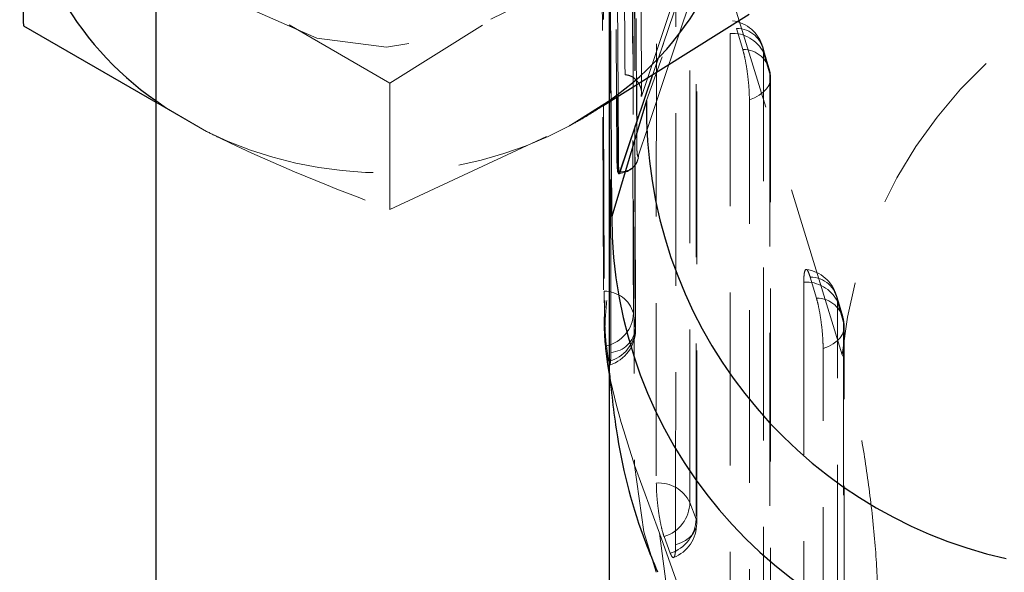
# Model space of a CAD drawing. Header units: millimetres. Extents: x 23 to 407, y 52 to 245.
# Tile 17 of 34: x 232 to 239, y 219 to 223. Entities that reach past the tile are written whole.
import ezdxf

# ---------------------------------------------------------------- set-up
doc = ezdxf.new("R2010")
doc.units = ezdxf.units.MM
doc.linetypes.add('HIDDEN', pattern=[1.905, 1.27, -0.635])

msp = doc.modelspace()

# ---------------------------------------------------------------- linework, layer by layer
at = {"color": 7, "linetype": 'HIDDEN', "lineweight": 18}
for p, q in [((236.34176, 226.90966), (236.36841, 222.60223)), ((236.3805, 222.60979), (236.35325, 226.90966)), ((236.63509, 222.76916), (237.93788, 226.6054)), ((238.02765, 220.70893), (236.72262, 224.93887)), ((237.03353, 224.57056), (236.43108, 222.76804)), ((236.2601, 224.36187), (236.27235, 221.1164)), ((232.0096, 224.05817), (232.0096, 223.1277)), ((234.70267, 222.70664), (233.96211, 223.13394)), ((235.38358, 223.13288), (234.70267, 222.70664)), ((237.29594, 222.95329), (237.25028, 223.1074)), ((237.4496, 222.92869), (237.49527, 222.77458)), ((234.70267, 222.70664), (234.70267, 221.77616)), ((232.98239, 222.5664), (233.35613, 222.35075)), ((236.51689, 222.42112), (236.51807, 222.24235)), ((234.70267, 221.77616), (236.0224, 222.39278)), ((236.39593, 222.05252), (236.39169, 222.05252)), ((236.3844, 222.04051), (236.39137, 222.04051)), ((237.83756, 221.12518), (237.7919, 221.27929)), ((237.99125, 221.10059), (238.03691, 220.94648)), ((236.50719, 220.90455), (236.49234, 221.01465)), ((236.29364, 220.77414), (236.30977, 220.66185)), ((236.50132, 219.89709), (236.68441, 219.39644)), ((236.95315, 219.50149), (236.90745, 219.62363)), ((236.71797, 219.37262), (236.76368, 219.25049))]:
    msp.add_line(p, q, dxfattribs=at)
at = {"color": 7, "linetype": 'Continuous', "lineweight": 25}
for p, q in [((232.98239, 224.4621), (232.98239, 212.78329)), ((236.31573, 213.24269), (236.31573, 224.4621)), ((236.26698, 222.53873), (237.34213, 223.21175)), ((232.0096, 223.1277), (232.98239, 222.5664)), ((236.39171, 222.05252), (236.63509, 222.76916)), ((236.58938, 222.57835), (236.33298, 221.72579)), ((236.36841, 222.60223), (236.37114, 222.16161)), ((236.55303, 222.60744), (236.55292, 222.62285)), ((236.38334, 222.16161), (236.37114, 222.16161))]:
    msp.add_line(p, q, dxfattribs=at)
at = {"color": 8, "linetype": 'Continuous', "lineweight": 25}
for p, q in [((236.33298, 221.72579), (236.32838, 222.57717)), ((236.38334, 222.16161), (236.3805, 222.60979))]:
    msp.add_line(p, q, dxfattribs=at)
at = {"color": 7, "linetype": 'HIDDEN', "lineweight": 18, "flags": 128}
for points in [[(236.49234, 221.01465), (236.49121, 221.42755), (236.48678, 223.07915), (236.47859, 226.30794)], [(236.49532, 226.20152), (236.49619, 225.78862), (236.49976, 224.13703), (236.50719, 220.90455)], [(236.32629, 220.72636), (236.3255, 221.13278), (236.32237, 222.78408), (236.31666, 226.02245)], [(234.62038, 225.95334), (234.11275, 225.87233), (233.65762, 225.65328), (233.29954, 225.31762), (233.07356, 224.89823), (233.0018, 224.43614), (233.09129, 223.97659), (233.33326, 223.56457), (233.70403, 223.24041), (234.16731, 223.03583), (234.67774, 222.97087), (235.18537, 223.05188), (235.6405, 223.27093), (235.99858, 223.60658), (236.22456, 224.02598), (236.29632, 224.48807), (236.20684, 224.94761), (235.96486, 225.35964), (235.59409, 225.6838), (235.13082, 225.88838), (234.62038, 225.95334)], [(236.66128, 224.89925), (236.66125, 224.48652), (236.6611, 222.83559), (236.66083, 219.76606)], [(236.90745, 219.62363), (236.90748, 220.03635), (236.90762, 221.68727), (236.90787, 224.7568)], [(236.95354, 224.60269), (236.95351, 224.18996), (236.95339, 222.53904), (236.95315, 219.50149)], [(236.95778, 219.46921), (236.95806, 223.04007), (236.95816, 224.57043)], [(236.26812, 224.44484), (236.26823, 224.40714), (236.27804, 221.17614)], [(236.803, 219.31095), (236.80303, 219.72368), (236.80314, 221.3746), (236.80335, 224.41216)], [(237.20302, 223.07113), (237.20302, 222.6584), (237.20301, 221.00748), (237.20301, 218.3172)], [(237.48874, 222.81924), (237.45678, 222.92711), (237.44308, 222.97334)], [(237.44963, 218.17478), (237.44962, 218.58751), (237.44962, 220.23843), (237.4496, 222.92869)], [(237.49527, 222.77458), (237.49984, 222.74601), (237.49712, 222.71734), (237.4872, 222.68933), (237.47034, 222.66276), (237.44699, 222.63833), (237.41778, 222.61669), (237.3835, 222.59844), (237.34507, 222.58405)], [(237.49527, 222.77458), (237.49528, 222.36185), (237.4953, 220.71094), (237.49533, 218.05265)], [(237.49997, 218.02038), (237.49992, 221.32575), (237.49989, 222.74234)], [(233.35613, 222.35075), (233.06277, 222.52159), (232.98239, 222.57761)], [(236.31573, 222.57761), (236.30901, 222.57276), (236.0224, 222.39278)], [(237.34519, 217.8621), (237.34518, 218.27483), (237.34514, 219.92575), (237.34507, 222.58405)], [(237.74468, 221.24302), (237.74473, 220.83029), (237.74494, 219.17936), (237.74522, 216.86834)], [(238.03039, 220.99111), (237.99843, 221.09898), (237.98473, 221.14521)], [(237.99185, 216.72595), (237.9918, 217.13868), (237.99157, 218.78959), (237.99125, 221.10059)], [(238.03691, 220.94648), (238.04147, 220.91791), (238.03876, 220.88924), (238.02884, 220.86123), (238.01197, 220.83466), (237.98862, 220.81022), (237.95941, 220.78858), (237.92513, 220.77033), (237.8867, 220.75594)], [(238.03691, 220.94648), (238.03697, 220.53375), (238.03722, 218.88285), (238.03756, 216.60381)], [(238.0422, 216.57155), (238.04174, 219.61145), (238.04153, 220.91427)], [(237.88743, 216.41325), (237.88736, 216.82598), (237.88708, 218.4769), (237.8867, 220.75594)], [(236.65978, 219.10971), (236.5689, 219.40642), (236.50132, 219.89709)], [(236.95315, 219.50149), (236.95773, 219.47291), (236.95502, 219.44424), (236.9451, 219.41624), (236.92825, 219.38966), (236.9049, 219.36523), (236.8757, 219.34359), (236.84143, 219.32534), (236.803, 219.31095)], [(236.68441, 219.39644), (237.91667, 215.93473), (238.0807, 215.474)], [(236.82487, 218.65814), (236.74887, 218.91357), (236.68441, 219.39644)]]:
    msp.add_lwpolyline(points, dxfattribs=at)
at = {"color": 8, "linetype": 'Continuous', "lineweight": 25, "flags": 128}
msp.add_lwpolyline([(236.38931, 222.04753), (236.38656, 222.0613), (236.38387, 222.11914), (236.38334, 222.16158), (236.38334, 222.16161), (236.38334, 222.16161)], dxfattribs=at)
at = {"color": 7, "linetype": 'Continuous', "lineweight": 25}
for centre, radius, start, end in [((234.96917, 224.49888), 2.34616, 305.025538, 0.128307), ((234.31692, 224.49403), 2.3353, 181.814647, 235.147862), ((239.68529, 221.73048), 3.35231, 180.080165, 260.179563)]:
    msp.add_arc(centre, radius, start, end, dxfattribs=at)
at = {"color": 7, "linetype": 'HIDDEN', "lineweight": 18}
for centre, radius, start, end in [((241.37273, 220.38935), 3.36032, 100.407506, 174.542621), ((237.18356, 222.89645), 0.27067, 16.505358, 81.949709), ((237.21935, 222.81475), 0.25691, 26.329398, 93.644847), ((237.2546, 222.91171), 0.19574, 4.977213, 91.265206), ((237.30027, 222.7576), 0.19574, 4.97628, 91.266848), ((237.22923, 222.74234), 0.27067, 0.000981, 16.50516), ((234.6486, 224.95181), 2.90447, 243.5772, 298.228869), ((236.38442, 222.19233), 0.14972, 272.666246, 345.8523), ((237.72521, 221.06833), 0.27067, 16.502108, 81.952929), ((237.79624, 221.08358), 0.19576, 4.985482, 91.267997), ((237.76102, 220.98667), 0.25688, 26.327395, 93.649), ((236.27877, 220.95417), 0.22197, 15.809282, 90.190133), ((237.8419, 220.92947), 0.19575, 4.985045, 91.270904), ((236.23829, 221.02221), 0.25417, 282.577619, 358.295423), ((237.77087, 220.91422), 0.27067, 0.008914, 16.501711), ((236.25097, 220.91132), 0.25631, 283.261981, 358.484554), ((236.23722, 220.89159), 0.27067, 287.717498, 0.135465), ((236.31422, 220.91953), 0.19355, 273.574791, 355.55938), ((236.67716, 219.5096), 0.25697, 26.34126, 93.642445), ((236.63903, 219.62923), 0.26848, 287.100009, 358.804197), ((236.68474, 219.50709), 0.26847, 287.098852, 358.804625), ((236.68712, 219.46923), 0.27067, 291.843889, 359.99561)]:
    msp.add_arc(centre, radius, start, end, dxfattribs=at)
at = {"color": 8, "linetype": 'Continuous', "lineweight": 25}
msp.add_arc((239.97365, 222.51341), 3.3849, 178.900717, 257.350301, dxfattribs=at)
at = {"color": 7, "linetype": 'HIDDEN', "lineweight": 18}
for points, knots in [([(236.32838, 222.57717), (236.32409, 223.36288), (236.31555, 224.92394), (236.30771, 226.48605), (236.30381, 227.26192)], [0, 0, 0, 0, 0.5033221, 1, 1, 1, 1]), ([(238.05805, 227.0848), (237.80449, 226.33734), (237.29813, 224.84468), (236.80115, 223.35243), (236.55303, 222.60744)], [0, 0, 0, 0, 0.50075999, 1, 1, 1, 1]), ([(236.48805, 226.98995), (236.48847, 226.92115), (236.49055, 226.57712), (236.49931, 225.14517), (236.50809, 223.782), (236.51511, 222.69406)], [0, 0, 0, 0, 0.0480495, 0.2402454, 1, 1, 1, 1]), ([(236.55292, 222.62285), (236.55247, 222.68652), (236.55007, 223.02541), (236.53987, 224.48072), (236.53064, 225.87234), (236.52325, 226.98875)], [0, 0, 0, 0, 0.0437498, 0.232864, 1, 1, 1, 1]), ([(236.43108, 222.76804), (236.4308, 222.80615), (236.42852, 223.11946), (236.41853, 224.50176), (236.40935, 225.84595), (236.40205, 226.91494)], [0, 0, 0, 0, 0.0275739, 0.2266556, 1, 1, 1, 1]), ([(236.53063, 222.17536), (236.88367, 223.22932), (237.3923, 224.74781), (237.91378, 226.26673), (238.07331, 226.73139)], [0, 0, 0, 0, 0.6940826, 1, 1, 1, 1]), ([(237.93856, 226.60531), (237.77902, 226.14109), (237.25754, 224.62366), (236.74892, 223.10593), (236.3959, 222.05252)], [0, 0, 0, 0, 0.30592639, 1, 1, 1, 1]), ([(238.00835, 226.47974), (237.90015, 226.19162), (237.41668, 224.90414), (236.95091, 223.59474), (236.58938, 222.57835)], [0, 0, 0, 0, 0.2237801, 1, 1, 1, 1]), ([(236.50795, 220.89223), (236.50648, 221.50513), (236.50225, 223.27032), (236.49886, 225.0355), (236.49664, 226.18778)], [0, 0, 0, 0, 0.3472186, 1, 1, 1, 1]), ([(236.47967, 225.65099), (236.48345, 224.62445), (236.49049, 222.70705), (236.49789, 220.78849), (236.50132, 219.89709)], [0, 0, 0, 0, 0.53537944, 1, 1, 1, 1]), ([(237.34507, 222.58405), (237.34453, 222.60833), (237.34347, 222.65688), (237.33516, 222.7454), (237.32293, 222.83277), (237.30909, 222.90506), (237.29981, 222.9391), (237.29594, 222.95329)], [0, 0, 0, 0, 0.212093, 0.4241878, 0.636284, 0.8483818, 1, 1, 1, 1]), ([(236.55303, 222.60744), (236.55308, 222.60808), (236.55336, 222.61169), (236.55426, 222.63298), (236.54937, 222.66913), (236.52933, 222.71167), (236.50073, 222.74274), (236.46718, 222.76265), (236.44255, 222.76632), (236.43108, 222.76804)], [0, 0, 0, 0, 0.0086912, 0.0491711, 0.2890715, 0.4965253, 0.6777516, 0.8499664, 1, 1, 1, 1]), ([(236.0224, 222.39278), (236.05374, 222.40956), (236.13616, 222.4537), (236.21693, 222.5062), (236.26698, 222.53873)], [0, 0, 0, 0, 0.3802977, 1, 1, 1, 1]), ([(233.35613, 222.35075), (233.38805, 222.33484), (233.84275, 222.10808), (234.28835, 221.93609), (234.70267, 221.77616)], [0, 0, 0, 0, 0.0701848, 1, 1, 1, 1]), ([(236.51807, 222.24235), (236.5182, 222.23334), (236.5186, 222.20695), (236.5209, 222.17849), (236.52514, 222.1641), (236.52881, 222.17162), (236.53063, 222.17536)], [0, 0, 0, 0, 0.1562029, 0.4571327, 0.7297294, 1, 1, 1, 1]), ([(236.39593, 222.05231), (236.41319, 222.0538), (236.44771, 222.05678), (236.49161, 222.08474), (236.523, 222.12558), (236.5281, 222.15881), (236.53065, 222.17543)], [0, 0, 0, 0, 0.2500002, 0.4999971, 0.7499854, 1, 1, 1, 1]), ([(236.39586, 222.05212), (236.39586, 222.05211), (236.39433, 222.03989), (236.39143, 222.03472), (236.38974, 222.04497), (236.38931, 222.04753)], [0, 0, 0, 0, 0.0003046, 0.7496924, 1, 1, 1, 1]), ([(236.39595, 222.05238), (236.39592, 222.05229), (236.39589, 222.0522), (236.39586, 222.05212), (236.39586, 222.05212)], [0, 0, 0, 0, 0.9599913, 1, 1, 1, 1]), ([(237.7919, 221.27929), (237.78743, 221.29287), (237.77755, 221.32284), (237.76365, 221.34076), (237.7523, 221.33112), (237.74572, 221.29635), (237.74499, 221.25921), (237.74468, 221.24302)], [0, 0, 0, 0, 0.1802024, 0.3975191, 0.6148341, 0.8321431, 1, 1, 1, 1]), ([(236.27804, 221.17614), (236.27817, 221.15556), (236.27846, 221.11089), (236.28006, 221.02706), (236.28276, 220.93793), (236.28655, 220.85675), (236.2904, 220.8027), (236.29284, 220.78114), (236.29364, 220.77414)], [0, 0, 0, 0, 0.1604694, 0.3483212, 0.5360195, 0.7232789, 0.9100943, 1, 1, 1, 1]), ([(237.8867, 220.75594), (237.88621, 220.77886), (237.88522, 220.82595), (237.87731, 220.91261), (237.86527, 221.00019), (237.85127, 221.07457), (237.84171, 221.10986), (237.83756, 221.12518)], [0, 0, 0, 0, 0.20107967, 0.41316607, 0.62525161, 0.83733757, 1, 1, 1, 1]), ([(236.28359, 221.10767), (236.27966, 221.02446), (236.27112, 220.84343), (236.30008, 220.66884), (236.31573, 220.57449)], [0, 0, 0, 0, 0.4595966, 1, 1, 1, 1]), ([(236.2969, 221.10783), (236.28964, 221.0292), (236.25572, 220.66198), (236.39324, 220.23368), (236.50132, 219.89709)], [0, 0, 0, 0, 0.21409884, 1, 1, 1, 1]), ([(236.32136, 220.63818), (236.32275, 220.64655), (236.32554, 220.6633), (236.32633, 220.70332), (236.32629, 220.72602), (236.32629, 220.72636)], [0, 0, 0, 0, 0.4956496, 0.9924919, 1, 1, 1, 1]), ([(238.29109, 218.81662), (238.28862, 218.93345), (238.28369, 219.1672), (238.24384, 219.59323), (238.18478, 220.01581), (238.10999, 220.41272), (238.05549, 220.60878), (238.02765, 220.70893)], [0, 0, 0, 0, 0.1973275, 0.3948339, 0.5898822, 0.7904981, 1, 1, 1, 1]), ([(236.66083, 219.76606), (236.66133, 219.74261), (236.66234, 219.69495), (236.6704, 219.60767), (236.68253, 219.5198), (236.69773, 219.4408), (236.71007, 219.39459), (236.71669, 219.3762), (236.71797, 219.37262)], [0, 0, 0, 0, 0.185827, 0.3777948, 0.5697612, 0.7617268, 0.9536939, 1, 1, 1, 1]), ([(236.76368, 219.25049), (236.76754, 219.24139), (236.77665, 219.21995), (236.78904, 219.21356), (236.79873, 219.23493), (236.80264, 219.27331), (236.80292, 219.30294), (236.803, 219.31095)], [0, 0, 0, 0, 0.1794569, 0.4229229, 0.6663902, 0.909857, 1, 1, 1, 1])]:
    msp.add_open_spline(points, degree=3, knots=knots, dxfattribs=at)
at = {"color": 7, "linetype": 'Continuous', "lineweight": 25}
for points, knots in [([(231.9828, 224.42008), (231.98988, 224.06431), (231.99895, 223.60847), (232.00768, 223.21424), (232.0096, 223.1277)], [0, 0, 0, 0, 0.7804761, 1, 1, 1, 1]), ([(236.37114, 222.16161), (236.37165, 222.13671), (236.37266, 222.0869), (236.37811, 222.04499), (236.38485, 222.03584), (236.38995, 222.04822), (236.39169, 222.05244)], [0, 0, 0, 0, 0.2723188, 0.5446263, 0.844586, 1, 1, 1, 1]), ([(236.31573, 220.57449), (236.33273, 220.41741), (236.37878, 219.99196), (236.50541, 219.50407), (236.63945, 219.18531), (236.66985, 219.11302)], [0, 0, 0, 0, 0.3115802, 0.8438886, 1, 1, 1, 1])]:
    msp.add_open_spline(points, degree=3, knots=knots, dxfattribs=at)
at = {"color": 8, "linetype": 'Continuous', "lineweight": 25}
msp.add_open_spline([(236.51511, 222.69406), (236.51519, 222.68112), (236.51576, 222.59014), (236.51637, 222.49917), (236.51689, 222.42112)], degree=3, knots=[0, 0, 0, 0, 0.1421457, 1, 1, 1, 1], dxfattribs=at)

doc.saveas('drawing.dxf')
